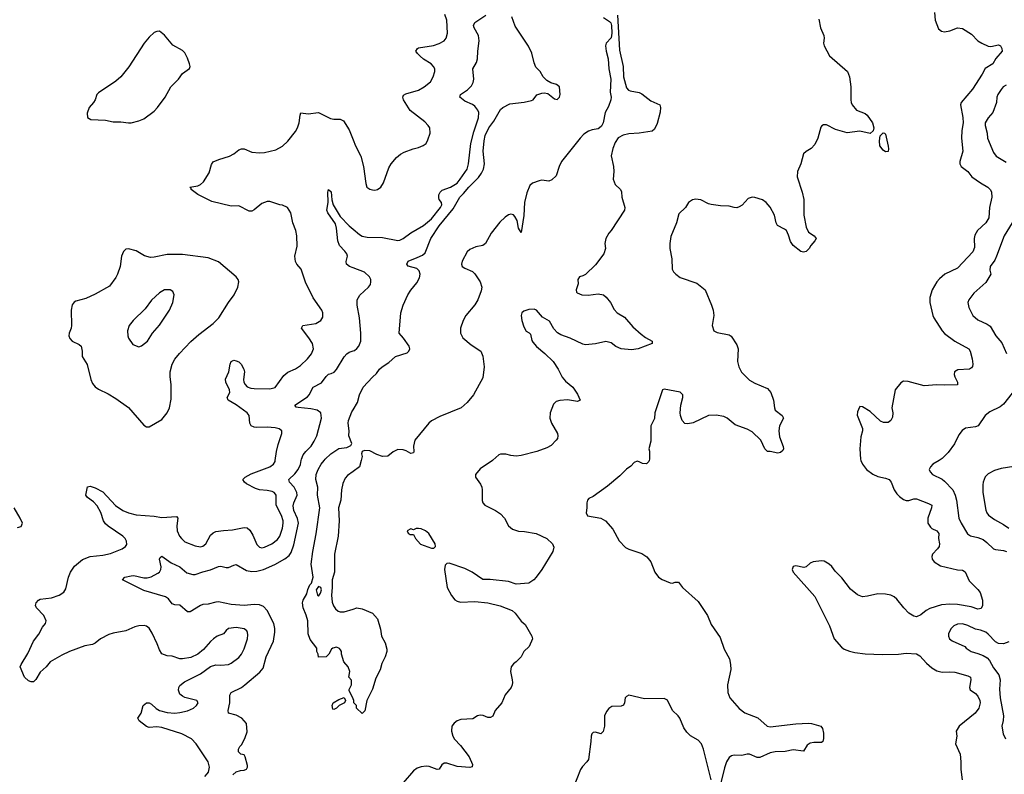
# Model space of a CAD drawing. Header units: inches. Extents: x 1934316 to 2140091, y 524953 to 667329.
# Tile 55 of 256: x 1977402 to 1985075, y 567554 to 573434. Entities that reach past the tile are written whole.
import ezdxf

# ---------------------------------------------------------------- set-up
doc = ezdxf.new("R2010")
doc.units = ezdxf.units.IN
doc.header["$MEASUREMENT"] = 0
for name, color, linetype in [('B9576', 7, 'Continuous'), ('B9577', 7, 'Continuous'), ('B9586', 7, 'Continuous'), ('B9587', 7, 'Continuous')]:
    doc.layers.add(name, color=color, linetype=linetype)

msp = doc.modelspace()

# ---------------------------------------------------------------- linework, layer by layer
at = {"layer": 'B9576', "color": 5}
for points, elevation in [([(1978843.6, 567536.4), (1978863.3, 567556.7), (1978872, 567570), (1978881.4, 567610), (1978869.8, 567650), (1978778.2, 567790), (1978739.8, 567830), (1978665.6, 567870), (1978510, 567918.7), (1978470, 567923.4), (1978410, 567918.7), (1978390, 567927.4), (1978334, 567970), (1978322.9, 567990), (1978348, 568030), (1978363, 568090), (1978390, 568110.2), (1978410, 568110.2), (1978430, 568100.3), (1978465.3, 568065.3), (1978490, 568050.3), (1978550, 568036.1), (1978609.7, 568030.3), (1978650, 568034.3), (1978710, 568047.9), (1978755.1, 568070), (1978780.9, 568090), (1978792.3, 568110), (1978781.2, 568130), (1978690, 568153.5), (1978670, 568161.7), (1978650, 568178.7), (1978638.2, 568210), (1978641.4, 568230), (1978650, 568246.4), (1978685.7, 568274.3), (1978810, 568337), (1978890, 568394.9), (1978930, 568407.6), (1978970, 568404.9), (1979030, 568410.3), (1979050, 568419.5), (1979110, 568464.9), (1979129.6, 568490), (1979150, 568530.8), (1979177.6, 568610), (1979180.9, 568640.9), (1979178, 568658), (1979171.5, 568671.5), (1979150, 568686.6), (1979090, 568698.9), (1979030, 568691.1), (1979010, 568675.6), (1978990, 568649.6), (1978940.7, 568630), (1978913, 568610), (1978890, 568589.5), (1978834.9, 568525.1), (1978790.3, 568489.7), (1978735.4, 568464.6), (1978670, 568452.6), (1978650, 568454.3), (1978590, 568473.3), (1978550, 568476.4), (1978510, 568492.6), (1978490, 568522.9), (1978473.6, 568570), (1978434.8, 568654.8), (1978410, 568691.8), (1978390, 568707.6), (1978372.7, 568712.7), (1978330, 568711.2), (1978297.8, 568702.2), (1978230, 568672.4), (1978130, 568654.5), (1978096.2, 568643.8), (1978030.2, 568609.8), (1977990, 568576.2), (1977970, 568565.6), (1977910, 568555.4), (1977789.4, 568510.6), (1977730, 568482.7), (1977639.1, 568430), (1977608.7, 568391.3), (1977562, 568350), (1977527.9, 568292.1), (1977510, 568274), (1977490, 568273.2), (1977470, 568281.2), (1977439, 568310), (1977406.6, 568390), (1977412, 568410), (1977464.8, 568495.2), (1977509.8, 568590.2), (1977550, 568644.9), (1977578.7, 568701.3), (1977604, 568730), (1977609, 568750), (1977589.4, 568790), (1977532.3, 568850), (1977523.7, 568870), (1977529.7, 568890.3), (1977548.5, 568911.5), (1977562.5, 568917.5), (1977650, 568928.7), (1977709.7, 568950.3), (1977746.6, 568973.4), (1977762.3, 568997.7), (1977781.4, 569090), (1977798.7, 569130), (1977830, 569175.6), (1977890, 569227.8), (1977950, 569251.2), (1978050, 569261.8), (1978110, 569275.2), (1978200.7, 569310), (1978227.6, 569330), (1978235.5, 569344.5), (1978235.1, 569370), (1978223.9, 569390), (1978205.1, 569410), (1978090, 569486.5), (1978070, 569504.8), (1978055.8, 569530), (1978034, 569594), (1978005.6, 569645.6), (1977977.3, 569677.3), (1977929.5, 569710), (1977918.4, 569730), (1977930, 569794), (1977950, 569798), (1977990, 569787.2), (1978050, 569755.8), (1978149, 569649), (1978205.7, 569610), (1978250.7, 569590.7), (1978310, 569576.8), (1978450, 569566.5), (1978510, 569555.3), (1978622.6, 569562.6), (1978633.8, 569550), (1978626.3, 569490), (1978629.3, 569450), (1978646.9, 569410), (1978662.3, 569390), (1978690, 569366.4), (1978770, 569333.2), (1978810, 569327.2), (1978830, 569331.5), (1978851.1, 569348.9), (1978890, 569416.9), (1978910, 569434.9), (1978930, 569445), (1978990, 569454.7), (1979061.1, 569458.9), (1979150, 569477.4), (1979173.4, 569473.4), (1979195.9, 569455.9), (1979218, 569418), (1979250, 569345.5), (1979270, 569323.7), (1979290, 569319.6), (1979310, 569323.2), (1979367.6, 569350), (1979410, 569382.8), (1979430, 569410.4), (1979450, 569470.8), (1979456.2, 569510), (1979454.5, 569530), (1979442.9, 569570), (1979399.8, 569650), (1979399.7, 569730), (1979396.3, 569736.3), (1979384.5, 569750), (1979370, 569756.4), (1979330, 569765.3), (1979270, 569770.7), (1979240.4, 569780.4), (1979170, 569816.8), (1979152.8, 569830), (1979142, 569850), (1979159.6, 569870), (1979205.6, 569894.4), (1979350, 569949.3), (1979381, 569970), (1979391.6, 569990), (1979393, 570000)], 280), ([(1979062.6, 567550), (1979090, 567574), (1979123.6, 567583.6), (1979150, 567584.7), (1979170, 567594), (1979178, 567610), (1979176.4, 567623.6), (1979158, 567690), (1979150, 567706), (1979126, 567710), (1979108, 567730), (1979108, 567750), (1979118, 567770), (1979134, 567786), (1979160.2, 567839.8), (1979174.6, 567885.4), (1979169, 567950), (1979134, 567990), (1979090, 568014), (1979029.3, 568030), (1979027.3, 568050), (1979040.4, 568110), (1979039.7, 568170), (1979049.8, 568190.2), (1979130, 568231.3), (1979156.3, 568250), (1979273.3, 568350), (1979298.5, 568381.5), (1979321.6, 568470), (1979380.2, 568590), (1979390, 568662), (1979391, 568691), (1979381.3, 568730), (1979330.4, 568830.4), (1979301.2, 568861.2), (1979270, 568874.8), (1979230, 568877), (1979150, 568868.4), (1979050, 568875.9), (1978950, 568897.2), (1978930, 568895.6), (1978870, 568878.3), (1978830, 568876.4), (1978810, 568869.7), (1978730, 568821), (1978710, 568819.7), (1978650, 568870.9), (1978610, 568873.7), (1978590, 568881.3), (1978560.7, 568920.7), (1978537.5, 568937.5), (1978370, 568987.2), (1978202, 569070), (1978222, 569090), (1978270, 569101.1), (1978290, 569101.7), (1978370, 569084.9), (1978396, 569084), (1978426.4, 569093.6), (1978479.1, 569120.9), (1978492.3, 569130), (1978502.9, 569150), (1978503.6, 569170), (1978492, 569230), (1978497, 569243), (1978510, 569253.4), (1978581.1, 569201.1), (1978650.5, 569170), (1978703.4, 569123.4), (1978750, 569111.8), (1978770, 569111.8), (1978828, 569132), (1978890, 569145.8), (1978950, 569173.1), (1978970, 569175.6), (1979010, 569165.3), (1979030, 569166.3), (1979070, 569184.6), (1979090, 569188.8), (1979170, 569141.2), (1979210, 569133.5), (1979250, 569136), (1979301.6, 569150), (1979390, 569189.4), (1979468.1, 569231.9), (1979501.3, 569258.7), (1979516.6, 569283.4), (1979537.9, 569342.1), (1979573.9, 569510), (1979567.3, 569547.3), (1979539.4, 569610), (1979533.9, 569646.1), (1979537.8, 569670), (1979563, 569730), (1979562.6, 569750), (1979541.1, 569790), (1979505.5, 569830), (1979499.3, 569850), (1979544.7, 569895.3), (1979571.8, 569930), (1979590, 569967.7), (1979595.7, 570000)], 260), ([(1980000, 568142.7), (1979970, 568206), (1979970, 568214), (1979988, 568250), (1979987.3, 568287.3), (1979968, 568310), (1979974.6, 568354.6), (1979962, 568390), (1979928.7, 568430), (1979909.1, 568489.1), (1979908.7, 568510), (1979903.1, 568523.1), (1979893.6, 568533.6), (1979870, 568544), (1979842.8, 568537.2), (1979832, 568530), (1979812, 568490), (1979790, 568468), (1979730, 568466), (1979728, 568490), (1979718, 568510), (1979716.4, 568536.4), (1979664.7, 568604.7), (1979649.5, 568649.5), (1979647.6, 568750), (1979634.5, 568794.5), (1979609.7, 568850), (1979606.3, 568890), (1979610, 568911), (1979638.9, 568961.1), (1979646.6, 568993.4), (1979664, 569030), (1979676.5, 569043.5), (1979689, 569090), (1979674, 569190), (1979685.6, 569290), (1979713.2, 569426.8), (1979742, 569630), (1979722.9, 569730), (1979724.2, 569790), (1979709.9, 569849.9), (1979712.3, 569890), (1979727.2, 569930), (1979750, 569970.3), (1979773.9, 570000)], 240), ([(1980000, 569913.6), (1979957.2, 569882.8), (1979938.3, 569861.7), (1979920.3, 569819.7), (1979910.3, 569770), (1979904.9, 569690), (1979886, 569630), (1979891.7, 569530), (1979884.9, 569410), (1979856.4, 569270), (1979854.9, 569130), (1979838, 569070), (1979838, 569010), (1979830.5, 568950), (1979836.3, 568896.3), (1979847.3, 568867.3), (1979863, 568843), (1979884.9, 568824.9), (1979899.8, 568819.8), (1979930, 568819.1), (1980000, 568841)], 240), ([(1977383.7, 569476.3), (1977414.5, 569485.5), (1977422.7, 569510), (1977406.6, 569550), (1977359.6, 569630)], 320)]:
    msp.add_lwpolyline(points, dxfattribs=dict(at, elevation=elevation))
at = {"layer": 'B9576', "color": 5, "elevation": 240}
for points in [[(1979730, 569018), (1979711.3, 568990), (1979722, 568950), (1979730, 568942), (1979746, 568966), (1979754, 568990), (1979748.4, 569008.4)], [(1979850, 568058), (1979842, 568062), (1979838, 568090), (1979846, 568110), (1979890, 568136), (1979931.1, 568151.1), (1979942, 568130), (1979934, 568110), (1979891.1, 568088.9), (1979870, 568068.7)]]:
    msp.add_lwpolyline(points, close=True, dxfattribs=at)
at = {"layer": 'B9577', "color": 5}
for points, elevation in [([(1978490, 573343.7), (1978470, 573342), (1978450, 573333.6), (1978410, 573298), (1978372.9, 573250), (1978252.6, 573067.4), (1978190, 572989.7), (1978150, 572955.4), (1978015.4, 572864.6), (1978003.8, 572850), (1977990.4, 572810), (1977978, 572790), (1977943, 572750), (1977926.8, 572706.8), (1977931.1, 572671.1), (1977956.9, 572656.9), (1978070, 572650.6), (1978130, 572639.3), (1978190, 572639.3), (1978250, 572630.4), (1978270, 572630.4), (1978330, 572646.7), (1978370, 572661.3), (1978450, 572722), (1978476.9, 572750), (1978536.4, 572830), (1978580.4, 572910), (1978639.7, 572970), (1978670, 573013.4), (1978726.3, 573053.7), (1978729.7, 573070), (1978724.1, 573090), (1978710, 573134.7), (1978690, 573175.5), (1978670, 573193.8), (1978595.7, 573235.7), (1978530, 573314)], 320), ([(1978250, 571649.4), (1978230, 571645.2), (1978210, 571628.7), (1978196.3, 571590), (1978185.5, 571510), (1978163, 571450), (1978150, 571424), (1978102.8, 571357.2), (1977990, 571294.5), (1977918.3, 571261.7), (1977839.3, 571240.7), (1977826.7, 571233.3), (1977810, 571213.2), (1977801.6, 571170), (1977806.4, 571050), (1977803, 571030), (1977786, 570990), (1977785.5, 570970), (1977793.4, 570950), (1977810.7, 570930), (1977864.1, 570904.1), (1977880.7, 570890), (1977888.2, 570850), (1977888, 570810), (1977927.7, 570747.8), (1977956, 570630), (1977970, 570599.1), (1977990, 570572.7), (1978014.9, 570554.9), (1978090, 570518), (1978150, 570481.7), (1978250, 570412), (1978370, 570274), (1978390, 570262), (1978410, 570260.5), (1978510, 570318), (1978550, 570370.6), (1978569.8, 570410.2), (1978582.9, 570477.1), (1978582, 570590), (1978574.2, 570650), (1978574.4, 570690), (1978590.8, 570750), (1978611.8, 570788.2), (1978646.9, 570833.2), (1978734.5, 570925.5), (1978799, 570981), (1978910, 571065.7), (1978954.7, 571110), (1979029.8, 571230.2), (1979074, 571290), (1979101.1, 571350), (1979109.6, 571390), (1979103.6, 571410), (1979087.6, 571430), (1978950, 571546.9), (1978870, 571577.6), (1978670, 571604.8), (1978550, 571603.1), (1978450, 571582.9), (1978422, 571582), (1978374.8, 571594.8), (1978310, 571634)], 320), ([(1978575.3, 571330), (1978530, 571329.4), (1978490, 571306), (1978430, 571249.3), (1978379.9, 571180.1), (1978286.8, 571090), (1978256, 571050), (1978242.8, 571010), (1978244, 570970), (1978250, 570952), (1978283.5, 570903.5), (1978330, 570884.7), (1978350, 570891.3), (1978399, 570930), (1978437.2, 570990), (1978490, 571054.8), (1978570, 571171), (1978594, 571230), (1978606, 571290), (1978595.6, 571315.6)], 340)]:
    msp.add_lwpolyline(points, close=True, dxfattribs=dict(at, elevation=elevation))
for points, elevation in [([(1979393, 570000), (1979402.3, 570070), (1979415.2, 570124.8), (1979445.6, 570210), (1979443.7, 570230), (1979424.9, 570244.9), (1979392.9, 570252.9), (1979330, 570259.3), (1979250, 570255), (1979230, 570258.5), (1979205.1, 570270), (1979195.4, 570290), (1979189.8, 570350), (1979173.5, 570370), (1979090, 570432.9), (1979026.3, 570470), (1979018.7, 570490), (1979038.7, 570530), (1979036.1, 570550), (1979007.2, 570610), (1979006.3, 570633.7), (1979032.8, 570690), (1979042.3, 570750), (1979049.7, 570770), (1979070, 570780.3), (1979090, 570776.9), (1979110, 570766.7), (1979126.7, 570750), (1979148.8, 570710), (1979152.9, 570690), (1979145.8, 570630), (1979147.9, 570610), (1979157.7, 570590), (1979173.9, 570573.9), (1979202.1, 570562.1), (1979230, 570559), (1979350, 570557.8), (1979392, 570568), (1979459, 570661), (1979491.6, 570688.4), (1979550, 570714.6), (1979590, 570739.5), (1979643.5, 570790), (1979675.8, 570830), (1979691.1, 570870), (1979682.6, 570910), (1979655.8, 570955.8), (1979598, 571030), (1979609, 571050), (1979710, 571067), (1979749.4, 571090), (1979764, 571116), (1979765.1, 571150), (1979756.3, 571170), (1979690, 571266), (1979628.6, 571388.6), (1979594.2, 571490), (1979562.3, 571530), (1979552.1, 571550), (1979545.8, 571590), (1979563.5, 571670), (1979562.4, 571750), (1979554.2, 571790), (1979529.8, 571850), (1979515.8, 571930), (1979490, 571969.5), (1979450, 571989.6), (1979428, 571992), (1979350, 572018.3), (1979330, 572018), (1979290, 572002.9), (1979230, 571952), (1979210, 571942), (1979190, 571942.9), (1979110, 571982.9), (1979050, 571980.7), (1978898.3, 572018.3), (1978790, 572071.8), (1978739, 572110), (1978739, 572119), (1978728, 572130), (1978790, 572138.4), (1978811.1, 572148.9), (1978834.5, 572170), (1978878.9, 572241.1), (1978895.6, 572304.4), (1978910, 572326.8), (1978954.5, 572345.5), (1979036, 572370), (1979070, 572388.7), (1979110, 572420.3), (1979130, 572428.7), (1979150, 572428.7), (1979210, 572401.6), (1979270, 572396.3), (1979310, 572398), (1979399.1, 572420.9), (1979450, 572447.3), (1979492.3, 572487.7), (1979550, 572561.6), (1979566.6, 572590), (1979580.4, 572630), (1979586.3, 572690), (1979592.9, 572707.1), (1979650, 572701.3), (1979730, 572710.4), (1979823.4, 572663.4), (1979850, 572658.4), (1979899.9, 572659.9), (1979924.9, 572644.9), (1979970, 572576), (1980000, 572498.6)], 280), ([(1980000, 571500.3), (1979973.2, 571510), (1979949.5, 571530), (1979947, 571550), (1979956.2, 571590), (1979950, 571608.7), (1979935.6, 571630), (1979893.9, 571673.9), (1979880.5, 571710), (1979869.6, 571810), (1979862, 571842), (1979802.4, 571930), (1979795.1, 571950), (1979804.7, 572010), (1979802.7, 572090), (1979809.4, 572110.6), (1979830, 572092), (1979834.4, 572030), (1979845.5, 571990), (1979899.6, 571899.6), (1979970, 571826.7), (1980000, 571801.4)], 260), ([(1979595.7, 570000), (1979597.4, 570010), (1979610, 570042.4), (1979630.5, 570069.5), (1979672.4, 570110), (1979696.9, 570150), (1979716.4, 570190), (1979754.2, 570330), (1979747.8, 570370), (1979720.9, 570390), (1979670, 570401.5), (1979571.1, 570411.1), (1979555.6, 570415.6), (1979546, 570430), (1979644.4, 570495.6), (1979657.8, 570510), (1979688.9, 570571.1), (1979754.7, 570605.3), (1979790, 570654), (1979809, 570671), (1979830, 570676), (1979852, 570688), (1979870, 570708.7), (1979930, 570807), (1979950, 570830.4), (1979970, 570843.1), (1980000, 570852.4)], 260), ([(1979773.9, 570000), (1979782, 570010), (1979827.4, 570050), (1979890, 570091.3), (1979950, 570099.6), (1979982.8, 570117.2), (1979989.6, 570130.4), (1979967, 570190), (1979969.5, 570230), (1979960.4, 570290), (1979964.2, 570310), (1979990, 570377.1), (1980000, 570393.3)], 240)]:
    msp.add_lwpolyline(points, dxfattribs=dict(at, elevation=elevation))
at = {"layer": 'B9586', "color": 5}
for points, elevation in [([(1980063.3, 570000), (1980050.7, 569950), (1980000, 569913.6)], 240), ([(1981087.1, 570000), (1980990, 569934), (1980954, 569890), (1980953.4, 569870), (1980993.6, 569813.6), (1981003.1, 569790), (1981007.2, 569770), (1981006.5, 569686.5), (1981010.4, 569670), (1981025.5, 569650), (1981110, 569610.3), (1981150, 569582.6), (1981179.6, 569550), (1981210.9, 569490.9), (1981243.2, 569463.2), (1981290, 569447.4), (1981334.9, 569445.1), (1981426.8, 569430), (1981510, 569390.3), (1981554.6, 569350), (1981564.2, 569324.2), (1981556.3, 569290), (1981470.1, 569150), (1981427, 569090), (1981409.4, 569070), (1981370, 569044.1), (1981270, 569035), (1981210, 569055.3), (1981068.7, 569071.3), (1981011.8, 569071.8), (1980929.1, 569129.1), (1980870, 569158.5), (1980750, 569198), (1980730, 569197.2), (1980716.8, 569183.2), (1980712.4, 569150), (1980733.8, 569010), (1980767, 568947), (1980793.7, 568913.7), (1980810, 568901.7), (1980835.8, 568895.8), (1980950, 568900.3), (1981050, 568890.3), (1981145.5, 568865.5), (1981241, 568830), (1981264, 568810), (1981310, 568748), (1981340.4, 568720.4), (1981393.4, 568630), (1981398.8, 568610), (1981371, 568550), (1981330.5, 568509.5), (1981310, 568468.7), (1981271.3, 568430), (1981250, 568415.3), (1981231, 568390), (1981226.4, 568353.6), (1981240.7, 568290), (1981242.8, 568270), (1981238.8, 568250), (1981230.8, 568230), (1981186.4, 568173.6), (1981159.1, 568110), (1981106.8, 568050), (1981090, 568008), (1981070, 567995.3), (1981050, 567995.3), (1981012.5, 568012.5), (1980990, 568014), (1980970, 568009), (1980933, 567987), (1980839.8, 567980.2), (1980810.6, 567969.4), (1980787.9, 567952.1), (1980770.8, 567930), (1980767.7, 567890), (1980778, 567850), (1980790, 567827.3), (1980837.7, 567777.8), (1980903.8, 567690), (1980930.7, 567630), (1980927.1, 567612.9), (1980910, 567606), (1980810, 567614), (1980730, 567639.6), (1980710, 567639.5), (1980692.4, 567627.6), (1980670, 567594), (1980654, 567590), (1980593.6, 567613.6), (1980570, 567616.9), (1980530, 567612.2), (1980498.8, 567601.2), (1980470, 567580.5), (1980390, 567487.6)], 260), ([(1982308.4, 570000), (1982306, 569990), (1982286.8, 569973.2), (1982255.5, 569975.5), (1982230, 569989.2), (1982212.7, 569992.7), (1982190, 569982.7), (1982164.8, 569955.2), (1982130, 569932.4), (1982080, 569880), (1981982, 569798), (1981870, 569719.3), (1981838, 569702), (1981826, 569690), (1981821, 569670), (1981822.8, 569630), (1981815.5, 569590), (1981827.3, 569567.3), (1981930, 569549), (1981967.6, 569527.6), (1982024.7, 569464.7), (1982072.7, 569372.7), (1982122.3, 569322.3), (1982147.9, 569307.9), (1982250, 569275.5), (1982290, 569248.9), (1982320.2, 569210), (1982351.7, 569130), (1982379.5, 569090), (1982410, 569071.6), (1982470, 569046.4), (1982490, 569044.4), (1982509.8, 569050.2), (1982534.8, 569050), (1982567.7, 569010), (1982690, 568899.3), (1982761.6, 568790), (1982790, 568721), (1982859.9, 568619.9), (1982892.7, 568530), (1982932.4, 568452.4), (1982940.8, 568410), (1982942.7, 568370), (1982918.9, 568250), (1982921.1, 568190), (1982936.4, 568150), (1983010, 568067.3), (1983053.5, 568033.5), (1983154.1, 567994.1), (1983226.8, 567930), (1983250, 567923), (1983450, 567947.8), (1983550, 567951.3), (1983571.3, 567950), (1983644.7, 567930), (1983658.8, 567910), (1983665.4, 567874.6), (1983666.4, 567833.6), (1983661, 567810), (1983650, 567801.2), (1983590, 567802.4), (1983562.9, 567797.1), (1983539.5, 567780.5), (1983510, 567735.1), (1983430, 567745), (1983368.5, 567731.5), (1983290, 567728.7), (1983250, 567719.9), (1983170, 567683.7), (1983150, 567684.2), (1983090, 567709.8), (1983070, 567710.5), (1983030, 567701.5), (1982970, 567703.1), (1982950, 567698.2), (1982930, 567684.2), (1982910.2, 567649.8), (1982894.6, 567605.4), (1982863.4, 567476.6)], 280), ([(1983957.6, 570000), (1983970.4, 569970), (1984002.4, 569930), (1984050, 569892), (1984090, 569873.7), (1984150, 569862.6), (1984177.1, 569850), (1984193.7, 569830), (1984218, 569770), (1984238.6, 569738.6), (1984258.2, 569718.2), (1984290, 569696), (1984310, 569688), (1984330, 569688.1), (1984370, 569699.7), (1984390, 569699.8), (1984484.8, 569664.8), (1984510.6, 569650), (1984508.5, 569630), (1984478, 569550), (1984479.6, 569510), (1984498.9, 569478.9), (1984510, 569468.9), (1984550.5, 569450), (1984565.7, 569430), (1984563.6, 569390), (1984568.9, 569350), (1984567.2, 569330), (1984555.3, 569310), (1984514.9, 569270), (1984510.4, 569250), (1984513, 569230), (1984529.1, 569209.1), (1984579, 569179), (1984710, 569148.2), (1984750, 569144.9), (1984770, 569130.8), (1984801.4, 569061.4), (1984870, 568994.8), (1984887.3, 568970), (1984905.5, 568910), (1984904.9, 568870), (1984894, 568846), (1984870, 568840.5), (1984817.9, 568857.9), (1984710, 568878.1), (1984650, 568880.2), (1984584.5, 568875.5), (1984493.6, 568846.4), (1984465.3, 568830), (1984424.8, 568795.2), (1984390, 568781.7), (1984370, 568786), (1984330, 568809.7), (1984290.9, 568850), (1984238.3, 568918.3), (1984216, 568936), (1984190, 568948.4), (1984150, 568957.6), (1984090, 568958.9), (1984010, 568940.8), (1983970, 568937.2), (1983930, 568951.9), (1983877.2, 568997.2), (1983810, 569083.5), (1983757.4, 569137.4), (1983730, 569172.6), (1983710, 569191.1), (1983670, 569214.7), (1983650, 569218.3), (1983584.7, 569210), (1983561.1, 569198.9), (1983530.3, 569169.6), (1983513.8, 569166.2), (1983450, 569177), (1983430, 569172.7), (1983421, 569150), (1983430.7, 569130), (1983599.3, 568939.3), (1983714, 568710), (1983749.2, 568609.2), (1983805.7, 568545.7), (1983827.3, 568530), (1983870, 568512.2), (1983910, 568501.7), (1983991.4, 568491.4), (1984126.5, 568486.5), (1984250, 568490.2), (1984310, 568496.9), (1984390, 568491.7), (1984417.4, 568477.4), (1984470, 568418.9), (1984510, 568383.6), (1984550, 568359.7), (1984590, 568348.7), (1984650, 568352.8), (1984688.4, 568348.4), (1984790, 568322), (1984811.5, 568311.6), (1984814, 568290), (1984804, 568230), (1984810, 568210.8), (1984850, 568183.7), (1984870, 568162.4), (1984885.2, 568130), (1984886.5, 568110), (1984875.6, 568070), (1984848.8, 568030), (1984724.2, 567930), (1984700.3, 567890), (1984705.3, 567850), (1984695.8, 567790), (1984730.3, 567710), (1984737, 567650), (1984735.3, 567590), (1984746.4, 567510)], 320), ([(1984567.4, 570000), (1984519.1, 569970), (1984499.1, 569950), (1984490.5, 569930), (1984496.4, 569910), (1984515.5, 569890), (1984590, 569853.1), (1984610, 569838.9), (1984674, 569770), (1984692.3, 569730), (1984702.4, 569690), (1984721.1, 569550), (1984738.5, 569510), (1984788.7, 569428.7), (1984812.8, 569412.8), (1984870, 569399.8), (1984910, 569382.3), (1984940.2, 569360.2), (1984991.1, 569311.1), (1985005.3, 569305.3), (1985070, 569298.8), (1985092.5, 569290)], 340), ([(1985150, 569953), (1985050, 569937.4), (1984998.7, 569921.3), (1984950, 569894.5), (1984927.1, 569872.9), (1984910.4, 569830), (1984907, 569810), (1984908.9, 569750), (1984932.5, 569612.5), (1984940.3, 569590), (1984952.4, 569572.4), (1984999.5, 569539.5), (1985070, 569500.9), (1985110, 569471.6)], 360), ([(1980000, 568841), (1980030, 568850.4), (1980070, 568842.8), (1980150.6, 568810), (1980190, 568764.7), (1980214, 568686), (1980221, 568630), (1980250, 568578), (1980264, 568530), (1980262.8, 568510), (1980250.6, 568470), (1980223.8, 568416.2), (1980210, 568368.7), (1980177.1, 568302.9), (1980150, 568218), (1980106, 568130), (1980091.1, 568048.9), (1980070, 568028), (1980026, 568070), (1980026, 568090), (1980006, 568110), (1980006, 568130), (1980000, 568142.7)], 240), ([(1985110, 568585.4), (1985070, 568571.3), (1985030, 568572.7), (1985006, 568586), (1984950, 568646.2), (1984930, 568660.3), (1984890, 568676.5), (1984850, 568686), (1984790, 568713.8), (1984750, 568726.2), (1984710, 568724.4), (1984681.6, 568710), (1984660.3, 568690), (1984640.3, 568650), (1984639.6, 568630), (1984648.9, 568610), (1984670, 568594.9), (1984766.8, 568550), (1984777.1, 568537.1), (1984816, 568510), (1984870, 568495.8), (1984910, 568479.3), (1984940.6, 568460.6), (1984959.8, 568439.8), (1984990, 568384.6), (1985032, 568330), (1985041.8, 568290), (1985038, 568218), (1985042.9, 568150), (1985068.8, 568010), (1985066.8, 567973.2), (1985057.1, 567930), (1985066.4, 567870), (1985083.8, 567830)], 340), ([(1982790, 567511.8), (1982732, 567750), (1982715.7, 567790), (1982690, 567819.8), (1982630, 567853.1), (1982600.9, 567880.9), (1982576.9, 567916.9), (1982545.5, 567990), (1982533.3, 568010), (1982490.4, 568050.4), (1982450, 568131.5), (1982424.8, 568144.7), (1982270, 568142.2), (1982150, 568169.4), (1982130, 568161.2), (1982120.7, 568150), (1982114, 568110), (1982106.8, 568093.2), (1982090, 568085.2), (1982017.3, 568082.7), (1981993.7, 568066.3), (1981975.9, 568044.1), (1981958.8, 568010), (1981959.3, 567930), (1981950, 567888), (1981930, 567869), (1981890, 567881.2), (1981870, 567879), (1981861, 567870), (1981854.8, 567850), (1981853.4, 567810), (1981834, 567670), (1981822.4, 567650), (1981786.6, 567613.4), (1981773.4, 567590), (1981714.1, 567445.9)], 280)]:
    msp.add_lwpolyline(points, dxfattribs=dict(at, elevation=elevation))
at = {"layer": 'B9586', "color": 5, "elevation": 260}
msp.add_lwpolyline([(1980510.8, 569469.2), (1980491, 569469), (1980470, 569458), (1980450, 569466), (1980422, 569450), (1980430, 569434), (1980443.6, 569423.6), (1980470, 569422), (1980486.8, 569390), (1980526.1, 569346.1), (1980610, 569316.3), (1980630, 569316), (1980641.2, 569330), (1980639.3, 569350), (1980590, 569429.2), (1980564, 569450), (1980530, 569466.6)], close=True, dxfattribs=at)
at = {"layer": 'B9587', "color": 5}
for points, elevation in [([(1980000, 572498.6), (1980018.9, 572450), (1980060.9, 572370), (1980082, 572290), (1980098.7, 572158.7), (1980108.2, 572130), (1980130, 572113.4), (1980150, 572108), (1980170, 572105.5), (1980189.5, 572110.5), (1980215.1, 572130), (1980236.1, 572163.9), (1980279.7, 572280.3), (1980296.2, 572310), (1980338.8, 572361.2), (1980370, 572386), (1980398.6, 572401.4), (1980467.1, 572427.1), (1980510, 572437.3), (1980546.3, 572453.7), (1980568.7, 572470), (1980583.2, 572496.8), (1980601.2, 572550), (1980597.2, 572590), (1980586, 572610), (1980559.3, 572639.3), (1980445.8, 572725.8), (1980394, 572810), (1980386.9, 572830), (1980393.7, 572846.3), (1980410, 572857.4), (1980510, 572886), (1980555.1, 572910), (1980602, 572950), (1980625.1, 572990), (1980636.2, 573030), (1980636.2, 573050), (1980627.3, 573070), (1980609.5, 573090), (1980550, 573127.1), (1980522.4, 573150), (1980502, 573170), (1980489.5, 573190), (1980501.2, 573210), (1980510, 573213.7), (1980626.4, 573233.6), (1980670.8, 573249.2), (1980709.7, 573270.3), (1980725.6, 573290), (1980735.4, 573330), (1980730.7, 573430.7), (1980714.5, 573474.5)], 280), ([(1980000, 571801.4), (1980050, 571759.1), (1980070, 571748.4), (1980110, 571739.8), (1980230, 571737.4), (1980350, 571714.4), (1980363.6, 571716.4), (1980390, 571728), (1980450, 571772.7), (1980550, 571830.2), (1980610, 571882.7), (1980682, 571970), (1980692.1, 571990), (1980688.6, 572010), (1980671.8, 572031.8), (1980667.1, 572047.1), (1980668.2, 572070), (1980677.7, 572090), (1980695.2, 572104.8), (1980759.8, 572130), (1980810, 572160.5), (1980834.9, 572190), (1980888.3, 572270), (1980899.9, 572310), (1980918.4, 572470), (1980940.7, 572559.3), (1980978.3, 572670), (1980980.3, 572710), (1980973.1, 572730), (1980950, 572759.7), (1980930, 572774), (1980870, 572798), (1980832, 572830), (1980838, 572850), (1980891.7, 572888.3), (1980922.4, 572917.6), (1980936.1, 572943.9), (1980942, 572970), (1980933.3, 573050), (1980960.5, 573099.5), (1980969.8, 573130), (1980972.3, 573190), (1980983.4, 573270), (1980977, 573310), (1980943.5, 573370), (1980937.7, 573390), (1980948.3, 573411.7), (1981034.5, 573470)], 260), ([(1980000, 570393.3), (1980035.1, 570450), (1980049.6, 570510.4), (1980079.6, 570570), (1980150, 570648.8), (1980182.7, 570677.3), (1980205.4, 570710), (1980226.9, 570730), (1980278.1, 570761.9), (1980330, 570808.9), (1980420.7, 570839.3), (1980435.1, 570850), (1980442.4, 570870), (1980436.3, 570890), (1980392.9, 570952.9), (1980358, 570990), (1980370.8, 571150), (1980389.1, 571210), (1980427.1, 571290), (1980450, 571326.5), (1980497.4, 571382.6), (1980516.6, 571423.3), (1980522.3, 571450), (1980516.1, 571476.1), (1980495.9, 571495.9), (1980430, 571514.5), (1980419.7, 571530), (1980430, 571552.3), (1980500.4, 571579.6), (1980539.9, 571600.1), (1980562.2, 571617.8), (1980605.5, 571730), (1980670, 571826.7), (1980780.2, 571959.8), (1980831.9, 572050), (1980861.7, 572078.3), (1980901.4, 572130), (1980976.2, 572203.8), (1981002, 572238), (1981017.4, 572270), (1981024.7, 572310), (1981014.9, 572410), (1981021.1, 572490), (1981030, 572530.4), (1981057.3, 572590), (1981097.6, 572642.4), (1981150, 572733), (1981167, 572750), (1981221.7, 572778.3), (1981332.2, 572792.2), (1981390, 572804.2), (1981402.7, 572810), (1981431.8, 572848.2), (1981470, 572862), (1981490, 572864), (1981518, 572858), (1981570, 572816), (1981590, 572811), (1981609, 572830), (1981615.1, 572850), (1981608, 572910), (1981586, 572930), (1981542, 572942), (1981510, 572959), (1981481.2, 572990), (1981459, 573030), (1981423.3, 573063.3), (1981410, 573098), (1981394.2, 573174.2), (1981367.2, 573227.2), (1981263.9, 573383.9), (1981237.2, 573457.2)], 240), ([(1981951.4, 573451.4), (1981999.5, 573419.5), (1982007.5, 573410), (1982012.6, 573390), (1982015.4, 573330), (1982010, 573291.5), (1981971.3, 573250), (1981967.4, 573230), (1981971.6, 573190), (1981986.9, 573130), (1981994, 573050), (1982008.8, 572970), (1982003.5, 572870), (1982010.1, 572830), (1982008.8, 572810), (1981990, 572756.8), (1981964.8, 572710), (1981949.6, 572630), (1981935.4, 572604.6), (1981920.2, 572590), (1981910, 572584.2), (1981863.7, 572576.3), (1981835.6, 572564.4), (1981799.1, 572540.9), (1981769, 572511), (1981624.6, 572330), (1981605.3, 572290), (1981582, 572218), (1981550, 572185.2), (1981524.5, 572175.5), (1981470, 572182.7), (1981450, 572178), (1981399, 572159), (1981378, 572142), (1981354.4, 572085.6), (1981336.9, 572010), (1981331.4, 571908.6), (1981310, 571775.3), (1981290, 571809), (1981279.7, 571870), (1981261, 571901), (1981250, 571912.8), (1981230, 571918.3), (1981210, 571912.8), (1981184.6, 571895.4), (1981143.6, 571856.4), (1981075.8, 571770), (1981031.3, 571688.7), (1981010, 571675.1), (1980955.3, 571664.7), (1980910, 571644), (1980890, 571624), (1980850, 571553.2), (1980845.7, 571530), (1980850.7, 571510), (1980870, 571497.1), (1980930, 571471.8), (1980950, 571453.7), (1980989.1, 571390), (1981002.3, 571350), (1980998.3, 571321.7), (1980972.2, 571250), (1980950, 571212.3), (1980879.3, 571130), (1980858, 571090), (1980838, 571030), (1980837.1, 570990), (1980854.9, 570954.9), (1980919.7, 570899.7), (1980994.9, 570850), (1981012.3, 570812.3), (1981022, 570730), (1981010, 570644), (1980939.3, 570510), (1980888.5, 570450), (1980843, 570410), (1980676.9, 570343.1), (1980612.2, 570307.8), (1980590.2, 570289.8), (1980482.4, 570157.6), (1980470.5, 570110), (1980473.4, 570070), (1980470, 570058), (1980450, 570054), (1980414.5, 570074.5), (1980390, 570082.7), (1980350, 570086), (1980313, 570067), (1980270, 570032.7), (1980230, 570029.6), (1980185.1, 570045.1), (1980130, 570073.2), (1980090, 570077.2), (1980072, 570070), (1980066.8, 570050), (1980070.7, 570029.3), (1980063.3, 570000)], 240), ([(1982059.5, 573470), (1982075.8, 573195.8), (1982103.8, 573070), (1982107, 572990), (1982130, 572902), (1982145.4, 572885.4), (1982159.9, 572879.9), (1982230, 572866.7), (1982250, 572857.4), (1982320.5, 572800.5), (1982390, 572771.6), (1982395, 572750), (1982392.3, 572712.3), (1982370, 572625.1), (1982350, 572581), (1982330, 572565.6), (1982230, 572548.8), (1982150, 572545.1), (1982104.9, 572535), (1982066.5, 572513.5), (1982043.1, 572476.9), (1982024.1, 572430), (1982011.9, 572371.9), (1982028.9, 572288.9), (1982031.8, 572251.8), (1982027, 572190), (1982043, 572150), (1982084, 572110), (1982092.2, 572092.2), (1982094.4, 572050), (1982117.1, 571970), (1982116.3, 571950), (1982010.4, 571790), (1981993, 571770), (1981970.5, 571730), (1981961.6, 571690), (1981967.7, 571650), (1981953.4, 571610), (1981890, 571522.7), (1981810, 571449), (1981790, 571437.2), (1981764.7, 571430), (1981751.3, 571410), (1981754.4, 571374.4), (1981739.3, 571330), (1981740.5, 571310), (1981745.1, 571305.1), (1981782, 571290), (1981833.1, 571286.9), (1981910, 571297.1), (1981950.4, 571290.4), (1981972.4, 571272.4), (1982007.3, 571230), (1982035.2, 571175.2), (1982058.8, 571150), (1982115.2, 571115.3), (1982179.6, 571039.6), (1982243.9, 570983.9), (1982278.5, 570958.5), (1982330.8, 570930), (1982331.3, 570910), (1982222, 570870), (1982170, 570862), (1982089, 570870), (1982047.8, 570887.8), (1982010, 570915.1), (1981970, 570925.6), (1981890, 570907.3), (1981810, 570901.6), (1981790, 570905.6), (1981692.3, 570952.3), (1981617.8, 570977.8), (1981592.9, 570992.9), (1981563.8, 571023.8), (1981530, 571083.7), (1981476.9, 571116.9), (1981430, 571169.3), (1981410, 571179.3), (1981370, 571176), (1981330, 571163.7), (1981316.3, 571150), (1981310.5, 571130), (1981314.4, 571090), (1981330, 571041), (1981347.9, 571007.9), (1981373.4, 570993.4), (1981382.8, 570982.8), (1981393.1, 570933.1), (1981400.5, 570920.5), (1981430, 570888.2), (1981493.9, 570833.9), (1981558, 570770), (1981597.1, 570710), (1981628.5, 570648.5), (1981656.5, 570616.5), (1981712.2, 570570), (1981750, 570516.3), (1981770.5, 570470), (1981750, 570459.5), (1981670, 570471.6), (1981612.5, 570467.5), (1981582, 570458), (1981562, 570438), (1981536.3, 570370), (1981533, 570330), (1981547.2, 570290), (1981591.8, 570210), (1981596.5, 570190), (1981592.4, 570170), (1981583.6, 570156.4), (1981543.6, 570116.4), (1981510, 570097), (1981432, 570070), (1981310, 570037.2), (1981270, 570033.2), (1981230, 570037.2), (1981190, 570049), (1981150, 570048.7), (1981136.9, 570043.1), (1981090, 570002), (1981087.1, 570000)], 260), ([(1984531.5, 573490), (1984536.5, 573430), (1984563.6, 573363.6), (1984585, 573345), (1984610, 573338.5), (1984650, 573346.7), (1984710, 573371.5), (1984750, 573366), (1984820.2, 573320.2), (1984870, 573270.4), (1984898.8, 573250), (1984950, 573228.5), (1984970, 573224.9), (1985030, 573237.1), (1985046, 573230), (1985055.5, 573210), (1985058, 573190), (1985008.8, 573131.2), (1984984.9, 573090), (1984925.2, 573054.8), (1984902.3, 573010), (1984828.6, 572891.4), (1984738.7, 572790), (1984734.9, 572770), (1984753.1, 572673.1), (1984753.4, 572630), (1984743.6, 572570), (1984742, 572510), (1984752.3, 572410), (1984728.4, 572330), (1984728.2, 572310), (1984738.8, 572290), (1984790, 572250.4), (1984822.4, 572210), (1984890, 572162.3), (1984946, 572130), (1984968, 572108), (1984975.6, 572090), (1984977.3, 572050), (1984960.7, 571970), (1984954, 571890), (1984931.5, 571850), (1984867, 571790), (1984845.4, 571754.6), (1984840.8, 571730), (1984841.7, 571658.3), (1984830, 571624.7), (1984710, 571498), (1984610.4, 571450), (1984570, 571415.6), (1984548.5, 571390), (1984514, 571330), (1984494.9, 571270), (1984493.7, 571230), (1984516.9, 571130), (1984526.5, 571110), (1984590, 571010.4), (1984610, 570987.4), (1984690, 570929.1), (1984797.6, 570870), (1984808.9, 570850), (1984825.3, 570790), (1984830.4, 570750), (1984828.1, 570731.9), (1984819.9, 570720.1), (1984804.7, 570710), (1984714, 570706), (1984687.7, 570690), (1984683.8, 570670), (1984688.5, 570650), (1984710.3, 570610), (1984710, 570589.6), (1984610, 570585.3), (1984550, 570588.9), (1984450, 570581.2), (1984326.4, 570613.6), (1984290, 570616.2), (1984270, 570604.5), (1984223.8, 570550), (1984198, 570410), (1984206, 570370), (1984203.4, 570336.6), (1984190.3, 570309.7), (1984170, 570294.5), (1984134.2, 570294.2), (1984110, 570306), (1984030, 570382), (1983970, 570418), (1983950, 570419), (1983945.5, 570414.5), (1983930, 570378), (1983928.5, 570351.5), (1983970.5, 570249.5), (1983970.5, 570229.5), (1983955.8, 570184.2), (1983948.7, 570090), (1983953.4, 570010), (1983957.6, 570000)], 320), ([(1983630, 573438), (1983642, 573370), (1983668.4, 573310), (1983672, 573290), (1983666.7, 573250), (1983672.2, 573230), (1983712.7, 573152.8), (1983854, 573030), (1983867.7, 572990), (1983879.1, 572910), (1983879.3, 572810), (1983881.6, 572790), (1983890.4, 572770), (1983922, 572730), (1983990, 572703.6), (1984005.7, 572690), (1984048.7, 572630), (1984059.5, 572590), (1984052.7, 572567.3), (1984030, 572546), (1983950, 572564.6), (1983850, 572553.3), (1983758.5, 572578.5), (1983690, 572615.1), (1983665.3, 572614.7), (1983652.4, 572607.6), (1983644.6, 572595.4), (1983622, 572510), (1983598.5, 572461.5), (1983570, 572431.2), (1983530, 572406), (1983511.4, 572388.6), (1983488.9, 572310), (1983462.6, 572250), (1983460.9, 572210), (1983500.7, 572090), (1983514.1, 572034.1), (1983512.7, 571910), (1983530, 571816), (1983550, 571779.3), (1983594, 571750), (1983608, 571730), (1983599.3, 571710), (1983566.2, 571673.8), (1983554, 571650), (1983530, 571626.6), (1983510, 571622.2), (1983490, 571628.1), (1983430, 571674.7), (1983410, 571704.7), (1983394.5, 571754.5), (1983376.5, 571790), (1983362.6, 571802.6), (1983307.1, 571830), (1983297.5, 571850), (1983285.3, 571910), (1983250, 571974.3), (1983218.9, 572010), (1983191.4, 572031.4), (1983130, 572049.7), (1983109.1, 572050.9), (1983079.4, 572040.6), (1983031.4, 571988.6), (1983010, 571975), (1982990, 571968.9), (1982970, 571969.8), (1982930, 571981.1), (1982863.5, 571983.5), (1982790, 571993.6), (1982770, 571998.4), (1982710, 572029.6), (1982690, 572033.6), (1982670, 572035.6), (1982646, 572030), (1982614.8, 572010), (1982590.6, 571969.4), (1982539.8, 571920.2), (1982520.5, 571850), (1982475.5, 571744.5), (1982467.7, 571690), (1982468, 571650), (1982483.1, 571570), (1982486, 571490), (1982496.3, 571470), (1982514.8, 571450), (1982550, 571426), (1982679.9, 571379.9), (1982742.8, 571330), (1982794, 571210), (1982806.7, 571170), (1982810.4, 571129.6), (1982797.3, 571050), (1982810.7, 571010.7), (1982837.3, 570997.3), (1982930, 570978), (1982946.6, 570966.6), (1982990, 570899.1), (1983000.9, 570870), (1982996.4, 570770), (1983006.7, 570730), (1983028.1, 570688.1), (1983090, 570624.4), (1983130, 570601.3), (1983230, 570559.5), (1983255.6, 570530), (1983276, 570470), (1983283, 570410), (1983290.3, 570390.4), (1983344.9, 570350), (1983354.9, 570330), (1983323.1, 570270), (1983317.3, 570230), (1983324.4, 570184.4), (1983350.9, 570109.1), (1983354.8, 570090), (1983350, 570078), (1983330, 570062), (1983310, 570055.3), (1983250, 570068), (1983230, 570068), (1983210, 570088.7), (1983178, 570158), (1983110, 570222.6), (1983070, 570243.9), (1982976.6, 570276.6), (1982915.1, 570330), (1982890, 570342.6), (1982830, 570352.1), (1982770, 570349.7), (1982650, 570293.3), (1982610, 570283.6), (1982586.7, 570286.7), (1982565.1, 570310), (1982551.6, 570350), (1982549.5, 570370), (1982554.7, 570430), (1982571.1, 570490), (1982569.4, 570510), (1982550, 570531.1), (1982424.7, 570555.3), (1982411.6, 570548.4), (1982405.4, 570534.6), (1982351.3, 570370), (1982350, 570326), (1982321, 570270), (1982321, 570150), (1982304.7, 570090), (1982310.8, 570070.8), (1982310.8, 570010), (1982308.4, 570000)], 280), ([(1985090, 572924.8), (1985066.7, 572910), (1985050, 572891.1), (1985024.2, 572850), (1985017.7, 572830), (1985015.2, 572790), (1984984.7, 572710), (1984949.3, 572670), (1984927.2, 572630), (1984926.3, 572610), (1984942.2, 572550), (1984945.4, 572510), (1984990, 572399.3), (1985012.4, 572370), (1985090, 572324.6)], 340), ([(1985136.5, 571850), (1985073.4, 571750), (1985015.6, 571590), (1985000.2, 571559.8), (1984964.7, 571510), (1984962, 571482), (1984970.3, 571450), (1984930, 571386.6), (1984836.7, 571303.3), (1984798.9, 571250), (1984791.8, 571230), (1984799.5, 571190), (1984830.2, 571130.2), (1984870, 571095.3), (1984941.8, 571061.8), (1984964.8, 571044.8), (1985010, 570970.7), (1985055.1, 570915.1), (1985092, 570832)], 340), ([(1980000, 570852.4), (1980010, 570855.5), (1980030, 570870.5), (1980045.6, 570890), (1980059.1, 570930), (1980060.3, 570990), (1980050.7, 571110.7), (1980031.8, 571210), (1980030.9, 571250), (1980051.7, 571288.3), (1980119.5, 571350), (1980134.5, 571370), (1980139.5, 571390), (1980137, 571410), (1980127.3, 571430), (1980090, 571467.8), (1980000, 571500.3)], 260), ([(1985136.8, 570523.2), (1985070, 570439.1), (1985041.7, 570418.3), (1984962.5, 570377.5), (1984924.9, 570350), (1984870.2, 570269.8), (1984850, 570262), (1984772, 570250), (1984746, 570234), (1984720.9, 570199.1), (1984686, 570130), (1984638, 570062), (1984590, 570014), (1984567.4, 570000)], 340)]:
    msp.add_lwpolyline(points, dxfattribs=dict(at, elevation=elevation))
at = {"layer": 'B9587', "color": 5, "elevation": 280}
msp.add_lwpolyline([(1984150, 572404), (1984130, 572416), (1984105.4, 572450), (1984102, 572490), (1984107.8, 572530), (1984130, 572553), (1984142, 572550), (1984150, 572542), (1984170.6, 572449.4), (1984173.4, 572426.6), (1984170, 572408)], close=True, dxfattribs=at)

doc.saveas('drawing.dxf')
